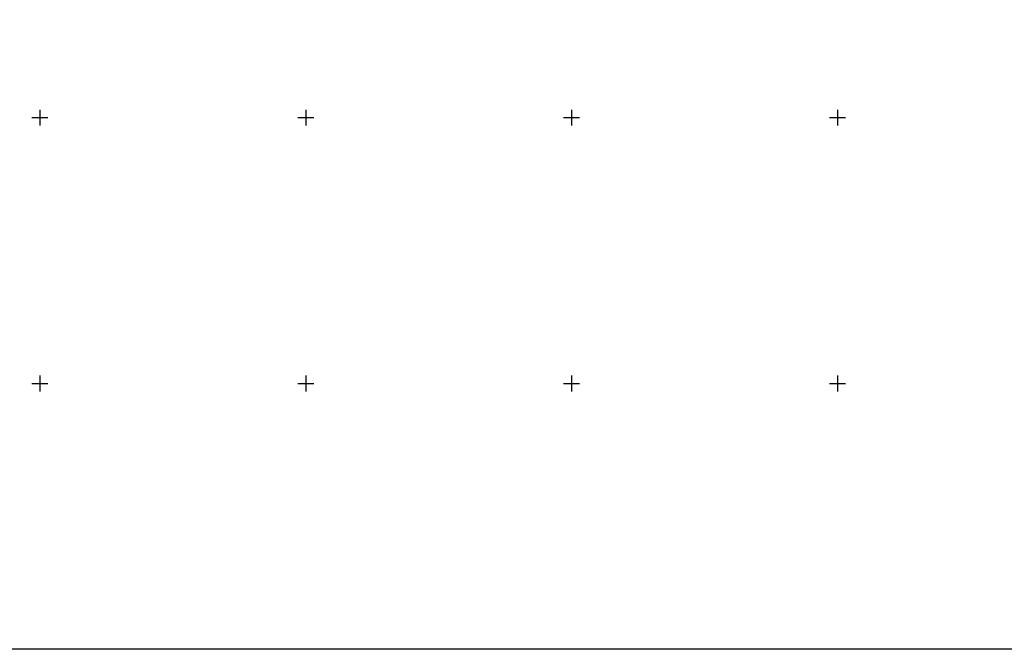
# Model space of a CAD drawing. Header units: metres. Extents: x 707528 to 709248, y 4308395 to 4311045.
# Tile 21 of 102: x 708075 to 708260, y 4308395 to 4308514. Entities that reach past the tile are written whole.
import ezdxf

# ---------------------------------------------------------------- set-up
doc = ezdxf.new("R2010")
doc.units = ezdxf.units.M
doc.header["$LTSCALE"] = 0.5
doc.layers.add('(001) Сетка', color=92, linetype='Continuous')
doc.layers.add('(002) Рамка', color=7, linetype='Continuous')

# ---------------------------------------------------------------- blocks, each defined once
blk = doc.blocks.new('Setka')
at = {"layer": '(001) Сетка'}
for p, q in [((-1.5, 0), (1.5, 0)), ((0, 1.5), (0, -1.5))]:
    blk.add_line(p, q, dxfattribs=at)

msp = doc.modelspace()

# ---------------------------------------------------------------- linework, layer by layer
at = {"layer": '(002) Рамка', "color": 0}
msp.add_lwpolyline([(707528.46, 4311045.23), (708928.46, 4311045.23), (708928.46, 4308395.23), (707528.46, 4308395.23)], close=True, dxfattribs=at)

# ---------------------------------------------------------------- block references
at = {"layer": '(001) Сетка'}
for p in [(708078.46, 4308495.23), (708128.46, 4308495.23), (708178.46, 4308495.23), (708228.46, 4308495.23), (708078.46, 4308445.23), (708128.46, 4308445.23), (708178.46, 4308445.23), (708228.46, 4308445.23)]:
    msp.add_blockref('Setka', p, dxfattribs=at)

doc.saveas('drawing.dxf')
